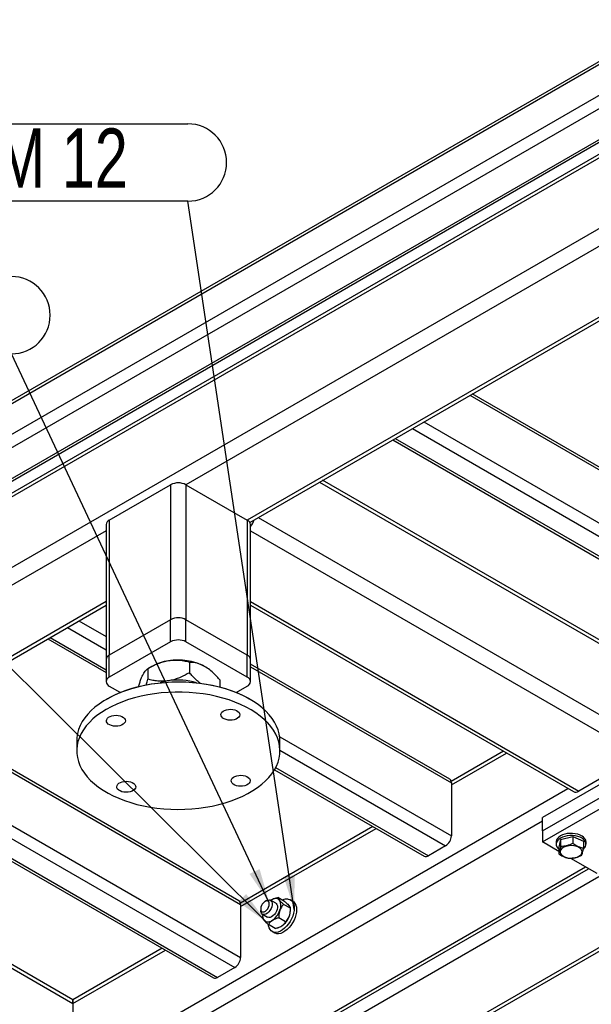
# Model space of a CAD drawing. Header units: millimetres. Extents: x 5 to 589, y 5 to 415.
# Tile 13 of 26: x 276 to 310, y 97 to 156. Entities that reach past the tile are written whole.
import ezdxf

# ---------------------------------------------------------------- set-up
doc = ezdxf.new("R2010")
doc.units = ezdxf.units.MM
doc.layers.add('NOTES', color=6, linetype='Continuous')
doc.layers.add('TRAIT-FORT', color=4, linetype='Continuous', lineweight=25)
doc.styles.add('SLDTEXTSTYLE0', font='TXT', dxfattribs={"width": 0.75})
doc.dimstyles.new('SLDDIMSTYLE2', dxfattribs={"dimtxt": 0.18, "dimasz": 2, "dimexe": 0, "dimexo": 0.0625, "dimgap": 0, "dimtad": 0, "dimtih": 1, "dimtoh": 1, "dimdec": 0, "dimrnd": 1e-09, "dimzin": 0, "dimdsep": 46, "dimtxsty": 'Standard', "dimsah": 1, "dimcen": 0.09, "dimadec": 0, "dimazin": 0, "dimtfac": 2, "dimtdec": 0, "dimtofl": 0, "dimtmove": 0, "dimatfit": 3, "dimfxl": 1, "dimfrac": 2, "dimtolj": 1, "dimtzin": 0, "dimarcsym": 0})

# ---------------------------------------------------------------- blocks, each defined once
blk = doc.blocks.new('SW_NOTE_10')
at = {"layer": 'NOTES', "color": 0}
for p, q in [((-46.956, 4.567), (0, 4.567)), ((0, 0), (-46.956, 0))]:
    blk.add_line(p, q, dxfattribs=at)
for centre, start, end in [((-46.956, 2.283), 90, 270), ((0, 2.283), 270, 90)]:
    blk.add_arc(centre, 2.283, start, end, dxfattribs=at)
at = {"layer": 'NOTES', "color": 0, "insert": (-23.53, 4.324), "char_height": 3.5, "attachment_point": 2, "style": 'SLDTEXTSTYLE0'}
blk.add_mtext('TIGE FILETEE M12x200', dxfattribs=at)
blk = doc.blocks.new('SW_NOTE_12')
at = {"layer": 'NOTES', "color": 0}
for p, q in [((-34.309, 4.567), (0, 4.567)), ((0, 0), (-34.309, 0))]:
    blk.add_line(p, q, dxfattribs=at)
for centre, start, end in [((-34.309, 2.283), 90, 270), ((0, 2.283), 270, 90)]:
    blk.add_arc(centre, 2.283, start, end, dxfattribs=at)
at = {"layer": 'NOTES', "color": 0, "insert": (-17.4, 4.292), "char_height": 3.5, "attachment_point": 2, "style": 'SLDTEXTSTYLE0'}
blk.add_mtext('RONDELLE M 12', dxfattribs=at)

msp = doc.modelspace()

# ---------------------------------------------------------------- linework, layer by layer
at = {"layer": 'TRAIT-FORT', "color": 4, "linetype": 'Continuous', "lineweight": 25}
for p, q in [((238.08273, 111.41471), (319.20202, 158.24388)), ((319.20202, 158.40625), (238.28159, 111.69188)), ((238.08273, 109.58566), (319.20202, 156.41483)), ((238.76155, 109.19372), (319.20202, 155.63101)), ((241.92939, 109.19372), (319.20202, 153.80226)), ((242.40935, 109.30849), (319.20202, 153.63996)), ((319.20202, 152.94137), (247.05943, 111.29434)), ((319.20202, 152.72488), (246.79428, 110.92479)), ((319.20202, 148.54419), (246.79428, 106.7441)), ((314.94163, 145.03964), (285.71344, 128.16656)), ((310.82956, 138.48578), (289.33383, 126.07656)), ((289.48062, 125.9449), (311.01695, 138.37756)), ((302.47613, 133.44705), (321.7476, 122.32186)), ((321.64817, 122.54163), (302.61676, 133.52823)), ((299.08152, 131.48738), (321.40819, 118.59847)), ((299.7604, 131.87929), (321.7476, 119.18635)), ((298.06329, 130.89957), (320.38996, 118.01066)), ((297.92272, 130.81842), (320.14998, 117.98689)), ((281.18796, 126.07656), (284.80834, 128.16656)), ((284.80834, 128.16656), (284.80834, 120.19712)), ((285.71344, 128.16656), (285.71344, 120.19712)), ((285.71344, 128.16656), (289.33383, 126.07656)), ((293.59485, 128.31999), (312.97948, 117.12949)), ((312.8469, 117.42251), (293.78236, 128.42824)), ((289.97388, 126.22965), (312.97948, 112.9488)), ((281.0005, 125.81531), (281.0005, 117.84587)), ((281.18796, 126.07656), (281.18796, 118.10712)), ((289.33383, 126.07656), (289.33383, 118.10712)), ((289.52128, 117.84587), (289.52128, 125.81531)), ((281.0005, 125.44584), (251.77231, 108.57277)), ((289.52128, 125.44584), (312.52693, 112.16496)), ((259.78762, 108.80349), (281.0005, 121.04943)), ((281.0005, 121.26583), (259.97502, 109.12808)), ((289.52128, 121.26583), (308.90654, 110.07496)), ((289.52128, 121.04943), (308.58657, 110.04327)), ((279.39573, 120.12301), (281.0005, 119.19659)), ((284.80834, 120.19712), (281.18796, 118.10712)), ((284.80834, 118.89066), (284.80834, 120.19712)), ((285.71344, 118.89066), (285.71344, 120.19712)), ((289.33383, 118.10712), (285.71344, 120.19712)), ((278.71685, 119.7311), (281.0005, 118.41278)), ((277.55804, 119.06214), (281.0005, 117.07485)), ((277.69861, 119.14329), (281.0005, 117.23715)), ((284.80834, 118.89066), (281.18796, 116.80065)), ((289.33383, 116.80065), (285.71344, 118.89066)), ((281.18796, 116.80065), (281.18796, 118.10712)), ((289.33383, 116.80065), (289.33383, 118.10712)), ((281.0005, 117.84587), (281.0005, 116.5394)), ((285.91838, 117.67804), (285.91838, 117.05802)), ((289.52128, 116.5394), (289.52128, 117.84587)), ((301.2835, 110.78535), (289.52128, 117.57554)), ((283.705, 117.4373), (283.46431, 117.29831)), ((283.4646, 117.29848), (283.4646, 116.67846)), ((289.52128, 117.41317), (301.38293, 110.56559)), ((287.71467, 116.64106), (287.71467, 116.22008)), ((281.18796, 116.27815), (281.84265, 115.90021)), ((288.67914, 115.90021), (289.33383, 116.27815)), ((281.07414, 115.52611), (281.01756, 115.49343)), ((289.50422, 115.49343), (289.44764, 115.52611)), ((288.83842, 103.60096), (269.80701, 114.58756)), ((269.66638, 114.50638), (288.93785, 103.3812)), ((315.24222, 113.4059), (306.75694, 108.50745)), ((266.95065, 112.93862), (288.93785, 100.24568)), ((279.26089, 113.04461), (279.26089, 112.4567)), ((291.24684, 113.28151), (301.38293, 107.43007)), ((291.26089, 112.4567), (291.26089, 113.04461)), ((266.27177, 112.54671), (288.59844, 99.6578)), ((291.26089, 112.48958), (301.04351, 106.84219)), ((304.45801, 112.42664), (301.37469, 110.64667)), ((301.38293, 110.43494), (304.64551, 112.31839)), ((306.75694, 107.72357), (315.24222, 112.62202)), ((265.11296, 111.87775), (287.34022, 99.04622)), ((265.25354, 111.9589), (287.5802, 99.06999)), ((306.75694, 107.07034), (315.24222, 111.96879)), ((312.52693, 112.16496), (308.90654, 110.07496)), ((290.93902, 111.33747), (299.7853, 106.23062)), ((291.0073, 111.46035), (300.02528, 106.25438)), ((301.38293, 110.56559), (301.38293, 107.43007)), ((279.03835, 93.355), (308.26649, 110.22805)), ((279.03835, 97.75218), (259.84123, 108.83444)), ((259.72068, 108.68755), (279.03835, 97.53569)), ((281.4708, 93.71414), (306.75694, 108.31152)), ((306.75694, 107.72357), (306.75694, 108.50745)), ((296.75516, 107.97988), (288.92961, 103.46228)), ((288.93785, 103.25055), (296.94267, 107.87163)), ((306.75694, 107.72357), (306.75694, 107.07034)), ((307.72645, 106.51065), (306.75694, 107.07034)), ((307.57399, 107.07034), (307.57399, 106.9397)), ((307.83446, 107.21818), (307.72645, 106.7692)), ((307.83446, 107.21818), (308.562, 107.38867)), ((307.83446, 107.21818), (307.83446, 106.82654)), ((308.562, 107.38867), (308.562, 106.99703)), ((308.562, 107.38867), (309.18153, 107.11019)), ((309.18153, 107.11019), (309.18153, 106.71854)), ((309.33399, 106.9397), (309.33399, 107.07034)), ((301.04351, 106.84219), (300.02528, 106.25438)), ((307.72645, 106.7692), (307.72645, 106.37756)), ((309.9892, 105.2044), (308.43488, 106.10169)), ((285.09119, 91.62413), (309.30232, 105.60092)), ((285.26089, 91.5057), (309.48975, 105.49272)), ((310.08637, 105.00855), (285.99628, 91.10163)), ((290.46514, 103.60946), (290.3803, 103.56047)), ((291.0163, 103.45365), (290.70518, 103.63326)), ((290.74724, 103.64082), (290.72166, 103.62374)), ((291.53961, 103.56049), (291.14019, 103.79106)), ((292.02339, 103.56507), (291.88197, 103.64671)), ((288.93785, 103.3812), (288.93785, 100.24568)), ((290.12579, 103.11958), (290.12579, 103.02162)), ((291.8785, 103.15585), (291.47909, 103.38643)), ((291.87941, 103.02162), (291.87941, 103.09689)), ((290.22522, 102.80185), (290.53634, 102.62224)), ((290.23892, 102.72771), (290.23892, 102.65244)), ((290.23971, 102.65724), (290.23983, 102.59347)), ((291.59777, 102.35474), (291.19835, 102.58532)), ((290.97814, 101.95826), (290.57873, 102.18884)), ((290.80205, 101.77605), (290.94347, 101.69441)), ((310.98183, 101.34547), (289.61667, 89.01163)), ((284.31008, 100.79549), (279.03835, 97.75218)), ((279.03835, 97.53569), (284.49759, 100.68724)), ((289.78637, 88.89319), (310.98183, 101.12907)), ((288.59844, 99.6578), (287.5802, 99.06999)), ((279.03835, 97.75218), (279.03835, 97.53569)), ((279.03835, 97.53569), (279.03835, 97.75218)), ((279.03835, 97.53569), (279.03835, 93.355))]:
    msp.add_line(p, q, dxfattribs=at)
at = {"layer": 'TRAIT-FORT', "color": 4, "linetype": 'Continuous', "lineweight": 25, "flags": 128}
for points in [[(289.10305, 115.70501), (288.77595, 115.8517), (288.4321, 115.985), (288.07314, 116.1043), (287.70078, 116.20902), (287.31679, 116.29865), (286.923, 116.37278), (286.52129, 116.43105), (286.11358, 116.47318), (285.7018, 116.49897), (285.28793, 116.5083), (284.87392, 116.50112), (284.46175, 116.47747), (284.0534, 116.43747), (283.6508, 116.38129), (283.25587, 116.30921), (282.8705, 116.22158), (282.49652, 116.11881), (282.13571, 116.00138), (281.78979, 115.86987), (281.46042, 115.72489), (281.14916, 115.56714), (280.85749, 115.39737), (280.58681, 115.21638), (280.3384, 115.02505), (280.11344, 114.82428), (279.91302, 114.61503), (279.73808, 114.39829), (279.58946, 114.17511), (279.46787, 113.94653), (279.37389, 113.71366), (279.30796, 113.4776), (279.27039, 113.23948), (279.26089, 113.04461)], [(281.07414, 115.52611), (281.20398, 115.59883), (281.51109, 115.75448), (281.83608, 115.89752), (282.17738, 116.02728), (282.53338, 116.14314), (282.90237, 116.24454), (283.28261, 116.33101), (283.67227, 116.40212), (284.0695, 116.45755), (284.47241, 116.49703), (284.87908, 116.52036), (285.28756, 116.52744), (285.69592, 116.51823), (286.10221, 116.49279), (286.50449, 116.45122), (286.90084, 116.39373), (287.28938, 116.32059), (287.66825, 116.23215), (288.03564, 116.12883), (288.38982, 116.01112), (288.72908, 115.87959), (289.05182, 115.73486)], [(281.41874, 109.79629), (281.74583, 109.64961), (282.08968, 109.5163), (282.44864, 109.397), (282.82101, 109.29229), (283.20499, 109.20265), (283.59878, 109.12853), (284.00049, 109.07026), (284.4082, 109.02813), (284.81998, 109.00234), (285.23386, 108.99301), (285.64786, 109.00018), (286.06003, 109.02383), (286.46838, 109.06384), (286.87098, 109.12001), (287.26591, 109.19209), (287.65128, 109.27973), (288.02526, 109.3825), (288.38607, 109.49992), (288.73199, 109.63144), (289.06136, 109.77641), (289.37262, 109.93417), (289.66429, 110.10394), (289.93498, 110.28492), (290.18339, 110.47625), (290.40834, 110.67702), (290.60876, 110.88628), (290.7837, 111.10301), (290.93232, 111.3262), (291.05391, 111.55477), (291.14789, 111.78764), (291.21383, 112.0237), (291.25139, 112.26183), (291.2604, 112.50088), (291.24083, 112.73972), (291.19276, 112.97721), (291.11641, 113.21223), (291.01217, 113.44364), (290.88052, 113.67035), (290.72209, 113.89127), (290.53763, 114.10536), (290.32803, 114.31159), (290.09427, 114.50899), (289.83749, 114.6966), (289.5589, 114.87354), (289.25982, 115.03896), (288.94169, 115.19207), (288.60602, 115.33215), (288.2544, 115.45853), (287.88852, 115.5706), (287.51012, 115.66784), (287.121, 115.74977), (286.72302, 115.81601), (286.31807, 115.86623), (285.90808, 115.90022), (285.495, 115.91779), (285.08081, 115.91886), (284.66748, 115.90344), (284.25698, 115.8716), (283.85126, 115.82348), (283.45226, 115.75931), (283.06188, 115.67941), (282.68197, 115.58415), (282.31436, 115.47398), (281.96079, 115.34944), (281.62294, 115.21111), (281.30243, 115.05966), (281.00079, 114.8958), (280.71944, 114.72032), (280.45974, 114.53405), (280.22292, 114.33788), (280.0101, 114.13274), (279.82231, 113.91962), (279.66044, 113.69953), (279.52525, 113.47352), (279.4174, 113.24266), (279.33739, 113.00805), (279.28562, 112.77082), (279.26231, 112.53209), (279.2676, 112.293), (279.30144, 112.05469), (279.36368, 111.8183), (279.45403, 111.58494), (279.57205, 111.35575), (279.71718, 111.1318), (279.88872, 110.91416), (280.08587, 110.70387), (280.30768, 110.50194), (280.55309, 110.30932), (280.82094, 110.12694), (281.10995, 109.95566), (281.41874, 109.79629)], [(289.05182, 115.73486), (289.35649, 115.57762), (289.44764, 115.52611)], [(291.26089, 113.04461), (291.25419, 113.20831), (291.22034, 113.44662), (291.1581, 113.68301), (291.06775, 113.91636), (290.94973, 114.14556), (290.80461, 114.36951), (290.63306, 114.58715), (290.43591, 114.79743), (290.2141, 114.99936), (289.96869, 115.19198), (289.70084, 115.37437), (289.41183, 115.54565), (289.10305, 115.70501)], [(282.00425, 114.0241), (281.91367, 113.97404), (281.80606, 113.93687), (281.68683, 113.91445), (281.56194, 113.90792), (281.43766, 113.91759), (281.32023, 113.94298), (281.21553, 113.98282), (281.12881, 114.03511), (281.06442, 114.09723), (281.02559, 114.16606), (281.01426, 114.23816), (281.03101, 114.3099), (281.07499, 114.37769), (281.14401, 114.43814), (281.23459, 114.4882), (281.34219, 114.52537), (281.46143, 114.54779), (281.58632, 114.55433), (281.71059, 114.54466), (281.82803, 114.51926), (281.93273, 114.47942), (282.01945, 114.42713), (282.08384, 114.36501), (282.12267, 114.29618), (282.13399, 114.22408), (282.11725, 114.15234), (282.07326, 114.08455), (282.00425, 114.0241)], [(287.97601, 114.33672), (287.88929, 114.38901), (287.8249, 114.45113), (287.78607, 114.51996), (287.77475, 114.59206), (287.7915, 114.6638), (287.83548, 114.73159), (287.90449, 114.79204), (287.99507, 114.8421), (288.10268, 114.87927), (288.22192, 114.90169), (288.3468, 114.90823), (288.47108, 114.89856), (288.58851, 114.87317), (288.69322, 114.83333), (288.77994, 114.78103), (288.84433, 114.71891), (288.88316, 114.65008), (288.89448, 114.57798), (288.87773, 114.50624), (288.83375, 114.43845), (288.76474, 114.37801), (288.67416, 114.32794), (288.56655, 114.29077), (288.44731, 114.26835), (288.32243, 114.26182), (288.19815, 114.27149), (288.08072, 114.29688), (287.97601, 114.33672)], [(282.54577, 110.57668), (282.63249, 110.52439), (282.69688, 110.46227), (282.73571, 110.39343), (282.74704, 110.32134), (282.73029, 110.24959), (282.6863, 110.1818), (282.61729, 110.12136), (282.52671, 110.0713), (282.4191, 110.03412), (282.29987, 110.01171), (282.17498, 110.00517), (282.0507, 110.01484), (281.93327, 110.04023), (281.82857, 110.08007), (281.74185, 110.13236), (281.67746, 110.19448), (281.63863, 110.26331), (281.6273, 110.33541), (281.64405, 110.40715), (281.68803, 110.47495), (281.75705, 110.53539), (281.84763, 110.58545), (281.95523, 110.62262), (282.07447, 110.64504), (282.19936, 110.65158), (282.32363, 110.64191), (282.44107, 110.61652), (282.54577, 110.57668)], [(288.51753, 110.88929), (288.60811, 110.93935), (288.71572, 110.97653), (288.83496, 110.99894), (288.95984, 111.00548), (289.08412, 110.99581), (289.20155, 110.97042), (289.30626, 110.93058), (289.39298, 110.87829), (289.45737, 110.81617), (289.4962, 110.74734), (289.50752, 110.67524), (289.49077, 110.6035), (289.44679, 110.5357), (289.37778, 110.47526), (289.2872, 110.4252), (289.17959, 110.38803), (289.06035, 110.36561), (288.93547, 110.35907), (288.81119, 110.36874), (288.69376, 110.39413), (288.58905, 110.43397), (288.50233, 110.48626), (288.43794, 110.54838), (288.39911, 110.61722), (288.38779, 110.68931), (288.40454, 110.76105), (288.44852, 110.82885), (288.51753, 110.88929)], [(309.26714, 107.26456), (309.194, 107.34526), (309.09707, 107.41712), (308.97948, 107.47784), (308.84499, 107.52545), (308.69794, 107.55844), (308.54305, 107.57575), (308.3853, 107.5768), (308.22975, 107.56158), (308.08141, 107.53058), (307.94505, 107.48477), (307.82504, 107.42565), (307.72525, 107.35511), (307.64888, 107.27542), (307.59839, 107.18913), (307.5754, 107.09903), (307.57399, 107.07034)], [(309.26714, 107.13392), (309.194, 107.21461), (309.09707, 107.28648), (308.97948, 107.34719), (308.84499, 107.39481), (308.69794, 107.4278), (308.54305, 107.4451), (308.3853, 107.44616), (308.22975, 107.43094), (308.08141, 107.39993), (307.94505, 107.35413), (307.82504, 107.29501), (307.72525, 107.22446), (307.64888, 107.14477), (307.59839, 107.05848), (307.5754, 106.96838), (307.58064, 106.87735), (307.61396, 106.78833), (307.67428, 106.70418), (307.72645, 106.6539)], [(308.85088, 106.77668), (308.73623, 106.81788), (308.60925, 106.84443), (308.47548, 106.85515), (308.34078, 106.84959), (308.21102, 106.82798), (308.09188, 106.79126), (307.98857, 106.74105), (307.90559, 106.67954), (307.84659, 106.60941), (307.81413, 106.53373), (307.80964, 106.45581), (307.83331, 106.37905), (307.88411, 106.30681), (307.95981, 106.24225), (308.05711, 106.18819), (308.17176, 106.14698), (308.29874, 106.12043), (308.43251, 106.10971), (308.56721, 106.11528), (308.69697, 106.13689), (308.81611, 106.1736), (308.91942, 106.22381), (309.00239, 106.28533), (309.0614, 106.35546), (309.09385, 106.43114), (309.09835, 106.50906), (309.07468, 106.58581), (309.02388, 106.65805), (308.94818, 106.72261), (308.85088, 106.77668)], [(290.61875, 103.65573), (290.6892, 103.64133), (290.74558, 103.60029), (290.78434, 103.53521), (290.80304, 103.45017), (290.80052, 103.35051), (290.77693, 103.2425), (290.73375, 103.13292), (290.6737, 103.02866), (290.60055, 102.93626), (290.51889, 102.86154), (290.43386, 102.8092), (290.35079, 102.78251), (290.27492, 102.78315), (290.211, 102.81109), (290.16305, 102.86457), (290.13409, 102.94023), (290.12579, 103.02162)], [(290.49551, 103.59517), (290.42688, 103.58241), (290.35449, 103.54405), (290.28419, 103.48321), (290.22168, 103.40482), (290.17203, 103.31522), (290.13925, 103.22168), (290.126, 103.13178), (290.13336, 103.05279), (290.16073, 102.99112), (290.20589, 102.95176), (290.26518, 102.9379), (290.3338, 102.95067), (290.4062, 102.98903), (290.4765, 103.04987), (290.53901, 103.12826), (290.58866, 103.21786), (290.62144, 103.3114), (290.63469, 103.4013), (290.62733, 103.48029), (290.59996, 103.54196), (290.5548, 103.58132), (290.49551, 103.59517)], [(290.46514, 103.60946), (290.53865, 103.64261), (290.61875, 103.65573)], [(291.75091, 103.69223), (291.85149, 103.66242), (291.93818, 103.60667), (292.0086, 103.52649), (292.06084, 103.42409), (292.09348, 103.30224), (292.10561, 103.16427), (292.09692, 103.01395), (292.06763, 102.85538), (292.01855, 102.69288), (291.95102, 102.53088), (291.86687, 102.37381), (291.76841, 102.22594), (291.65832, 102.09132), (291.5396, 101.97361), (291.41548, 101.87602), (291.28937, 101.80123), (291.16469, 101.75125), (291.04485, 101.72747), (290.93311, 101.73053), (290.83253, 101.76034), (290.74584, 101.81609), (290.67542, 101.89627), (290.62317, 101.99867), (290.59054, 102.12052), (290.58194, 102.18698)], [(291.22651, 103.63674), (291.18435, 103.67736), (291.1352, 103.70703), (291.07992, 103.72526), (291.01945, 103.73173), (290.95481, 103.72633), (290.88712, 103.70914), (290.81754, 103.68048), (290.74724, 103.64082)], [(292.02339, 103.56507), (292.0796, 103.52503), (292.15003, 103.44485), (292.20227, 103.34245), (292.2349, 103.2206), (292.24703, 103.08263), (292.23834, 102.93231), (292.20905, 102.77374), (292.15998, 102.61124), (292.09244, 102.44924), (292.0083, 102.29217), (291.90983, 102.1443), (291.79974, 102.00968), (291.68102, 101.89197), (291.55691, 101.79438), (291.43079, 101.71958), (291.30611, 101.66961), (291.18627, 101.64583), (291.07453, 101.64889), (290.97395, 101.6787), (290.94347, 101.69441)], [(291.0163, 103.45365), (291.04414, 103.43332), (291.08758, 103.37393), (291.11146, 103.29342), (291.11429, 103.19685), (291.09587, 103.09031), (291.05738, 102.98047), (291.00123, 102.87424), (290.93095, 102.7783), (290.85095, 102.69868), (290.76627, 102.64037), (290.68221, 102.60704), (290.60407, 102.60079), (290.53675, 102.62201), (290.53634, 102.62224)], [(290.32614, 102.43915), (290.3683, 102.39853), (290.41744, 102.36885), (290.47272, 102.35063), (290.5332, 102.34416), (290.59784, 102.34956), (290.66553, 102.36674), (290.73511, 102.39541), (290.8054, 102.43507)]]:
    msp.add_lwpolyline(points, dxfattribs=at)
at = {"layer": 'TRAIT-FORT', "color": 4, "linetype": 'Continuous', "lineweight": 25}
for centre, radius, start, end in [((285.26089, 127.29315), 0.98369, 62.6096722, 117.3903278), ((281.3208, 125.78337), 0.32188, 114.3746583, 174.3052007), ((289.20099, 125.78337), 0.32188, 5.6947993, 65.6253417), ((288.7183, 126.43198), 1.08036, 318.0092489, 341.9890207), ((285.26089, 119.32371), 0.98369, 62.6096722, 117.3903278), ((285.26089, 118.01724), 0.98369, 62.6096722, 117.3903278), ((281.3208, 117.81393), 0.32188, 114.3746583, 174.3052007), ((289.20099, 117.81393), 0.32188, 5.6947993, 65.6253417), ((285.08507, 114.94147), 2.85198, 97.9323115, 118.9403115), ((285.26743, 114.45616), 3.35973, 62.5433071, 99.870615), ((281.28711, 116.5394), 0.27943, 110.7834208, 249.2165792), ((285.17396, 113.39859), 3.22801, 98.5958167, 107.9108976), ((285.25777, 112.98668), 3.64788, 72.7328988, 98.9304668), ((289.23467, 116.5394), 0.27943, 290.7834208, 69.2165792), ((301.14772, 110.59155), 0.23663, 353.7011525, 54.9866671), ((308.71907, 110.33664), 0.32191, 245.692881, 305.6175775), ((300.64602, 107.4636), 0.73767, 302.6054783, 357.3945215), ((308.9804, 106.93703), 0.34783, 304.4079942, 34.4753751), ((309.00832, 107.06686), 0.32569, 0.6124839, 37.3751967), ((299.88468, 106.45064), 0.24143, 245.692881, 305.6175775), ((288.70265, 103.40716), 0.23663, 353.7011525, 54.9866671), ((290.67489, 103.30799), 0.64215, 334.7295027, 30.7935431), ((291.68455, 103.10171), 0.59425, 83.5882687, 116.8630226), ((290.12263, 103.41701), 1.19599, 304.8120801, 341.3154604), ((290.92542, 103.03555), 0.95409, 339.8769262, 359.1633926), ((290.73815, 102.72434), 0.50109, 172.2013283, 214.69096), ((290.68832, 103.09045), 1.19599, 304.8120801, 341.3154604), ((288.20094, 100.27921), 0.73767, 302.6054783, 357.3945215), ((287.4396, 99.26625), 0.24143, 245.692881, 305.6175775)]:
    msp.add_arc(centre, radius, start, end, dxfattribs=at)
for points, knots in [([(284.69149, 117.76616), (284.5848, 117.74569), (284.3692, 117.70434), (284.05539, 117.59386), (283.75196, 117.45849), (283.56068, 117.35198), (283.4646, 117.29848)], [0, 0, 0, 0, 0.2495781, 0.50436449, 0.75104713, 1, 1, 1, 1]), ([(285.91838, 117.67804), (285.80726, 117.70526), (285.64021, 117.74619), (285.40811, 117.77925), (285.16487, 117.80034), (284.94967, 117.79684), (284.76861, 117.7774), (284.71721, 117.76991), (284.69149, 117.76616)], [0, 0, 0, 0, 0.28753017, 0.43226338, 0.57545137, 0.87965758, 0.93978967, 1, 1, 1, 1]), ([(286.81653, 117.43745), (286.79877, 117.44748), (286.66966, 117.52041), (286.42582, 117.61914), (286.14522, 117.6722), (285.9797, 117.67646), (285.91838, 117.67804)], [0, 0, 0, 0, 0.05682412, 0.41318345, 0.78259622, 1, 1, 1, 1]), ([(283.13585, 116.86811), (283.16444, 116.92574), (283.22221, 117.04219), (283.3063, 117.16142), (283.3876, 117.24815), (283.43885, 117.28165), (283.4646, 117.29848)], [0, 0, 0, 0, 0.2495781, 0.50436449, 0.75104713, 1, 1, 1, 1]), ([(285.91838, 117.05802), (285.75031, 116.96669), (285.49577, 116.82835), (285.13126, 116.69197), (284.89052, 116.62479), (284.74289, 116.59924), (284.69149, 116.59034)], [0, 0, 0, 0, 0.43204565, 0.65434962, 0.87965385, 1, 1, 1, 1]), ([(286.55449, 116.43913), (286.55045, 116.44192), (286.50914, 116.47052), (286.43309, 116.53656), (286.28517, 116.66644), (286.14458, 116.80779), (286.00997, 116.95342), (285.94892, 117.02314), (285.91838, 117.05802)], [0, 0, 0, 0, 0.01801162, 0.18451601, 0.34700786, 0.69798779, 0.8489008, 1, 1, 1, 1]), ([(287.71467, 116.64106), (287.66241, 116.70031), (287.5577, 116.81903), (287.35898, 117.02254), (287.11281, 117.24715), (286.91616, 117.37346), (286.81653, 117.43745)], [0, 0, 0, 0, 0.18549542, 0.37170651, 0.68166229, 1, 1, 1, 1]), ([(282.91016, 116.23842), (282.92141, 116.27818), (282.95598, 116.40039), (283.01817, 116.57959), (283.08251, 116.74968), (283.12208, 116.83753), (283.13585, 116.86811)], [0, 0, 0, 0, 0.15872915, 0.48801239, 0.82173971, 1, 1, 1, 1]), ([(283.369, 116.34184), (283.37493, 116.36095), (283.40787, 116.46698), (283.43904, 116.58319), (283.4646, 116.67846)], [0, 0, 0, 0, 0.18020239, 1, 1, 1, 1]), ([(284.69149, 116.59034), (284.5848, 116.5778), (284.3692, 116.55246), (284.05539, 116.56585), (283.75196, 116.60735), (283.56068, 116.65469), (283.4646, 116.67846)], [0, 0, 0, 0, 0.2495781, 0.50436449, 0.75104713, 1, 1, 1, 1]), ([(307.83446, 106.82654), (307.89761, 106.82701), (308.02527, 106.82797), (308.21441, 106.8617), (308.39522, 106.91962), (308.50607, 106.97107), (308.562, 106.99703)], [0, 0, 0, 0, 0.264604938, 0.534947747, 0.765343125, 1, 1, 1, 1]), ([(308.562, 106.99703), (308.60091, 106.96885), (308.6791, 106.91222), (308.81187, 106.83362), (308.96021, 106.76801), (309.07669, 106.73726), (309.15025, 106.72347), (309.1711, 106.72019), (309.18153, 106.71854)], [0, 0, 0, 0, 0.19200268, 0.38585934, 0.637822, 0.89659318, 0.94828361, 1, 1, 1, 1]), ([(307.83446, 106.82654), (307.82509, 106.77325), (307.80613, 106.66551), (307.77806, 106.53819), (307.75121, 106.44216), (307.73476, 106.39923), (307.72645, 106.37756)], [0, 0, 0, 0, 0.26460494, 0.53494775, 0.76534313, 1, 1, 1, 1]), ([(309.07353, 106.26957), (309.0829, 106.29421), (309.10185, 106.34404), (309.12993, 106.45017), (309.15677, 106.5773), (309.17323, 106.67118), (309.18153, 106.71854)], [0, 0, 0, 0, 0.26460494, 0.53494775, 0.76534313, 1, 1, 1, 1]), ([(307.72645, 106.37756), (307.80528, 106.32229), (307.93564, 106.23087), (308.12472, 106.14893), (308.25193, 106.11453), (308.3251, 106.10251), (308.34599, 106.09908)], [0, 0, 0, 0, 0.38554949, 0.63764185, 0.89654625, 1, 1, 1, 1]), ([(309.07353, 106.26957), (309.01038, 106.24045), (308.88272, 106.18157), (308.69358, 106.12666), (308.51277, 106.09983), (308.40192, 106.09933), (308.34599, 106.09908)], [0, 0, 0, 0, 0.264604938, 0.534947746, 0.765343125, 1, 1, 1, 1]), ([(290.74724, 103.64082), (290.80656, 103.67292), (290.92425, 103.73662), (291.0686, 103.77301), (291.14019, 103.79106)], [0, 0, 0, 0, 0.50400004, 1, 1, 1, 1]), ([(291.22651, 103.63674), (291.2015, 103.66956), (291.15188, 103.73468), (291.14407, 103.77237), (291.14019, 103.79106)], [0, 0, 0, 0, 0.50400004, 1, 1, 1, 1]), ([(291.47909, 103.38643), (291.43647, 103.42534), (291.34977, 103.5045), (291.26876, 103.58735), (291.2339, 103.62809), (291.22651, 103.63674)], [0, 0, 0, 0, 0.43238505, 0.87955391, 1, 1, 1, 1]), ([(291.53961, 103.56049), (291.58223, 103.52158), (291.66893, 103.44242), (291.74994, 103.35957), (291.78479, 103.31882), (291.79219, 103.31018)], [0, 0, 0, 0, 0.43238505, 0.87955391, 1, 1, 1, 1]), ([(291.25559, 103.03387), (291.25327, 103.0271), (291.23417, 102.97122), (291.20866, 102.85837), (291.19644, 102.71322), (291.19781, 102.62151), (291.19835, 102.58532)], [0, 0, 0, 0, 0.04836864, 0.39932986, 0.76296469, 1, 1, 1, 1]), ([(291.47909, 103.38643), (291.44589, 103.3492), (291.38485, 103.28076), (291.30787, 103.16275), (291.27317, 103.07721), (291.25559, 103.03387)], [0, 0, 0, 0, 0.3704571, 0.68101816, 1, 1, 1, 1]), ([(291.79219, 103.31018), (291.8172, 103.27736), (291.86681, 103.21223), (291.87463, 103.17455), (291.8785, 103.15585)], [0, 0, 0, 0, 0.50400004, 1, 1, 1, 1]), ([(291.82127, 102.7073), (291.83459, 102.75162), (291.86164, 102.84164), (291.87557, 102.96566), (291.88009, 103.0709), (291.87903, 103.12749), (291.8785, 103.15585)], [0, 0, 0, 0, 0.30993156, 0.62942678, 0.81430839, 1, 1, 1, 1]), ([(290.23983, 102.59347), (290.24361, 102.57698), (290.2513, 102.54344), (290.28732, 102.48656), (290.31935, 102.44745), (290.32614, 102.43915)], [0, 0, 0, 0, 0.43238505, 0.87955391, 1, 1, 1, 1]), ([(290.32614, 102.43915), (290.34206, 102.42087), (290.37423, 102.38394), (290.4361, 102.32149), (290.50447, 102.25618), (290.5539, 102.21135), (290.57873, 102.18884)], [0, 0, 0, 0, 0.24957627, 0.50436073, 0.75104521, 1, 1, 1, 1]), ([(290.8054, 102.43507), (290.77965, 102.41715), (290.7276, 102.38093), (290.66689, 102.31953), (290.61672, 102.25523), (290.59143, 102.21103), (290.57873, 102.18884)], [0, 0, 0, 0, 0.249576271, 0.504360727, 0.751045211, 1, 1, 1, 1]), ([(291.19835, 102.58532), (291.16732, 102.5777), (291.10509, 102.56241), (291.01425, 102.53412), (290.92638, 102.50045), (290.8644, 102.47002), (290.82508, 102.44741), (290.81197, 102.43919), (290.8054, 102.43507)], [0, 0, 0, 0, 0.21551266, 0.43221755, 0.65444445, 0.87967052, 0.93979614, 1, 1, 1, 1]), ([(291.37109, 102.10851), (291.39684, 102.12643), (291.44889, 102.16265), (291.50961, 102.22405), (291.55977, 102.28835), (291.58506, 102.33254), (291.59777, 102.35474)], [0, 0, 0, 0, 0.24957627, 0.50436073, 0.75104521, 1, 1, 1, 1]), ([(291.59777, 102.35474), (291.61922, 102.37823), (291.67254, 102.43661), (291.7492, 102.54437), (291.79838, 102.64355), (291.81886, 102.70059), (291.82127, 102.7073)], [0, 0, 0, 0, 0.23703923, 0.58901919, 0.95163056, 1, 1, 1, 1]), ([(290.97814, 101.95826), (291.01948, 101.96854), (291.08164, 101.98401), (291.16088, 102.0096), (291.23987, 102.03876), (291.30312, 102.06839), (291.35141, 102.09616), (291.36453, 102.10439), (291.37109, 102.10851)], [0, 0, 0, 0, 0.28752869, 0.43226115, 0.57544841, 0.87965281, 0.93978728, 1, 1, 1, 1])]:
    msp.add_open_spline(points, degree=3, knots=knots, dxfattribs=at)

# ---------------------------------------------------------------- block references
at = {"layer": 'NOTES', "color": 211}
for name, p in [('SW_NOTE_12', (285.83138, 144.91383)), ('SW_NOTE_10', (275.40984, 135.89744))]:
    msp.add_blockref(name, p, dxfattribs=at)

# ---------------------------------------------------------------- leaders
for points in [[(292.10361, 103.08605), (285.83138, 144.91383)], [(290.61414, 103.51779), (275.40984, 135.89744)], [(290.45464, 102.35513), (262.99766, 129.57425)]]:
    msp.add_leader(points, dimstyle='SLDDIMSTYLE2', dxfattribs=at)

doc.saveas('drawing.dxf')
